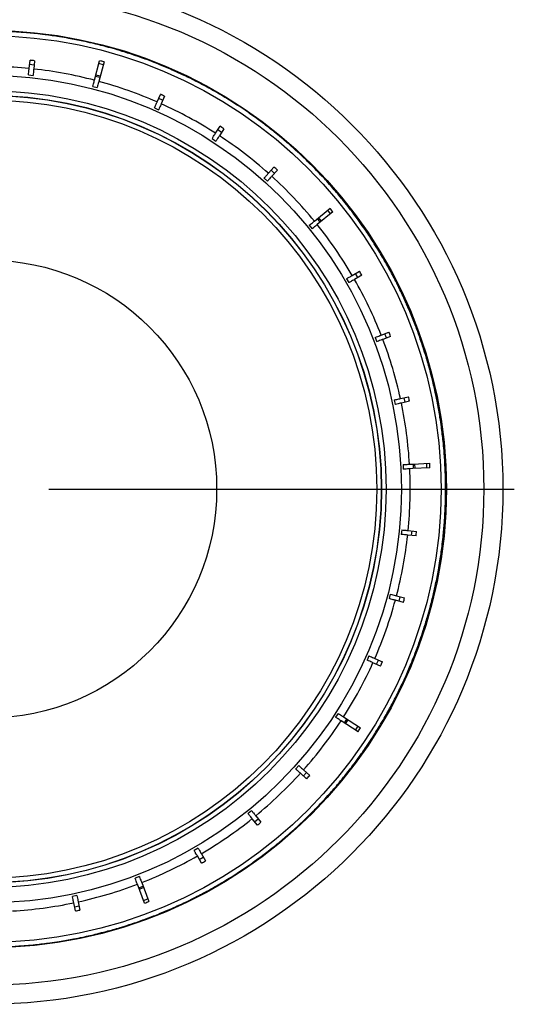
# Model space of a CAD drawing. Header units: inches. Extents: x 0.9 to 16, y 4.3 to 9.2.
# Tile 54 of 55: x 14.4 to 16, y 4.3 to 7.5. Entities that reach past the tile are written whole.
import ezdxf

# ---------------------------------------------------------------- set-up
doc = ezdxf.new("R2010")
doc.units = ezdxf.units.IN
doc.header["$MEASUREMENT"] = 0
doc.layers.add('FORMAT', color=7, linetype='Continuous')

# ---------------------------------------------------------------- blocks, each defined once
blk = doc.blocks.new('SW_CENTERMARKSYMBOL_2')
at = {"layer": 'FORMAT', "color": 0}
blk.add_line((0.2, 0), (1.725, 0), dxfattribs=at)

msp = doc.modelspace()

# ---------------------------------------------------------------- linework, layer by layer
at = {"color": 7, "linetype": 'Continuous', "lineweight": 25}
for p, q in [((14.4362, 7.3823), (14.439, 7.4095)), ((14.4524, 7.3935), (14.4375, 7.3951)), ((14.4539, 7.4079), (14.4511, 7.3808)), ((14.65, 7.3441), (14.667, 7.408)), ((14.6815, 7.4042), (14.6645, 7.3403)), ((14.679, 7.3948), (14.6645, 7.3987)), ((14.434, 7.3613), (14.4489, 7.3597)), ((14.6678, 7.3527), (14.6533, 7.3565)), ((14.669, 7.3573), (14.6545, 7.3612)), ((14.6445, 7.3237), (14.659, 7.3198)), ((14.8552, 7.273), (14.8663, 7.2979)), ((14.88, 7.2918), (14.8689, 7.2669)), ((14.8741, 7.2786), (14.8604, 7.2847)), ((14.8466, 7.2536), (14.8603, 7.2475)), ((15.0467, 7.1706), (15.0616, 7.1935)), ((15.0663, 7.1732), (15.0537, 7.1813)), ((15.0741, 7.1853), (15.0593, 7.1624)), ((15.0352, 7.1528), (15.0478, 7.1446)), ((15.2199, 7.0395), (15.2381, 7.0598)), ((15.2396, 7.039), (15.2284, 7.049)), ((15.2493, 7.0497), (15.231, 7.0294)), ((15.2057, 7.0237), (15.2169, 7.0137)), ((15.3704, 6.8829), (15.4217, 6.9246)), ((15.4312, 6.9129), (15.3799, 6.8712)), ((15.4237, 6.9068), (15.4143, 6.9185)), ((15.3539, 6.8695), (15.3634, 6.8579)), ((15.3898, 6.8793), (15.3804, 6.891)), ((15.3936, 6.8824), (15.3841, 6.894)), ((15.4946, 6.7047), (15.5182, 6.7184)), ((15.5132, 6.6981), (15.5057, 6.7111)), ((15.4762, 6.6941), (15.4837, 6.6811)), ((15.5257, 6.7054), (15.5021, 6.6917)), ((15.5893, 6.5093), (15.6148, 6.5191)), ((15.5696, 6.5017), (15.575, 6.4877)), ((15.6202, 6.5051), (15.5947, 6.4953)), ((15.6067, 6.4999), (15.6013, 6.5139)), ((15.6317, 6.297), (15.6348, 6.2823)), ((15.6524, 6.3014), (15.6791, 6.3071)), ((15.6822, 6.2925), (15.6555, 6.2868)), ((15.668, 6.2894), (15.6649, 6.3041)), ((15.661, 6.0851), (15.6618, 6.0702)), ((15.6957, 6.072), (15.6949, 6.087)), ((15.7005, 6.0722), (15.6997, 6.0872)), ((15.7393, 6.0743), (15.7385, 6.0893)), ((15.9879, 6.0854), (15.986, 6.0854)), ((15.7999, 6.0438), (15.8002, 6.0282)), ((15.7999, 6.0438), (15.8002, 6.0282)), ((15.986, 5.9244), (15.986, 5.9244)), ((15.6568, 5.8713), (15.6552, 5.8564)), ((15.7034, 5.8514), (15.6763, 5.8542)), ((15.6778, 5.8691), (15.705, 5.8663)), ((15.689, 5.8529), (15.6906, 5.8678)), ((15.6192, 5.6608), (15.6153, 5.6463)), ((15.6396, 5.6553), (15.666, 5.6483)), ((15.6482, 5.6375), (15.652, 5.652)), ((15.6621, 5.6338), (15.6358, 5.6408)), ((15.5491, 5.4587), (15.543, 5.445)), ((15.5873, 5.4253), (15.5624, 5.4364)), ((15.5685, 5.4501), (15.5934, 5.439)), ((15.5741, 5.4312), (15.5802, 5.4449)), ((15.4483, 5.2701), (15.4401, 5.2575)), ((15.4661, 5.2586), (15.5216, 5.2226)), ((15.5134, 5.21), (15.4579, 5.246)), ((15.4687, 5.239), (15.4768, 5.2516)), ((15.4727, 5.2364), (15.4809, 5.249)), ((15.5053, 5.2153), (15.5135, 5.2279)), ((15.3192, 5.0996), (15.3092, 5.0884)), ((15.3452, 5.056), (15.3249, 5.0743)), ((15.3345, 5.0657), (15.3445, 5.0768)), ((15.335, 5.0854), (15.3553, 5.0672)), ((15.165, 4.9514), (15.1534, 4.9419)), ((15.1784, 4.9349), (15.1956, 4.9137)), ((15.1839, 4.9043), (15.1667, 4.9254)), ((15.1748, 4.9155), (15.1865, 4.9249)), ((14.9896, 4.8291), (14.9766, 4.8216)), ((15.0002, 4.8107), (15.0139, 4.7871)), ((15.0009, 4.7796), (14.9872, 4.8032)), ((14.9936, 4.7921), (15.0066, 4.7996)), ((14.7972, 4.7357), (14.7832, 4.7303)), ((14.8145, 4.6489), (14.7908, 4.7106)), ((14.8048, 4.716), (14.8285, 4.6543)), ((14.7954, 4.6986), (14.8094, 4.704)), ((14.7971, 4.6941), (14.8111, 4.6995)), ((14.5925, 4.6736), (14.5778, 4.6705)), ((14.588, 4.6231), (14.5823, 4.6498)), ((14.5969, 4.6529), (14.6026, 4.6262)), ((14.8111, 4.6579), (14.8251, 4.6633)), ((14.5849, 4.6372), (14.5996, 4.6404))]:
    msp.add_line(p, q, dxfattribs=at)
at = {"color": 7, "linetype": 'Continuous', "lineweight": 25, "flags": 128}
for points in [[(15.6821, 6.0863), (15.6926, 6.0868), (15.7481, 6.0898)], [(15.7489, 6.0748), (15.6934, 6.0719), (15.6829, 6.0713)]]:
    msp.add_lwpolyline(points, dxfattribs=at)
at = {"color": 7, "linetype": 'Continuous', "lineweight": 25}
for radius in [1.6875, 1.625, 1.5025, 1.485, 1.3551, 1.305, 1.29, 1.2894, 1.2744, 0.75]:
    msp.add_circle((14.3004, 6.0049), radius, dxfattribs=at)
for radius, start, end in [(1.5, 85.8102, 86.9988), (1.5, 83.9988, 85.8102), (1.5, 82.8102, 83.9988), (1.5, 80.9988, 82.8102), (1.5, 79.8102, 80.9988), (1.5, 77.9988, 79.8102), (1.5, 76.8102, 77.9988), (1.5, 74.9988, 76.8102), (1.5, 73.8102, 74.9988), (1.5, 71.9988, 73.8102), (1.5, 70.8102, 71.9988), (1.5, 68.9988, 70.8102), (1.3841, 84.3706, 92.7497), (1.5, 67.8102, 68.9988), (1.5, 65.9988, 67.8102), (1.3841, 75.3706, 83.7497), (1.5, 64.8102, 65.9988), (1.5, 62.9988, 64.8102), (1.3841, 66.3706, 74.7497), (1.5, 61.8102, 62.9988), (1.5, 59.9988, 61.8102), (1.5, 58.8102, 59.9988), (1.3841, 57.3706, 65.7497), (1.5, 56.9988, 58.8102), (1.5, 55.8102, 56.9988), (1.5, 53.9988, 55.8102), (1.5, 52.8102, 53.9988), (1.5, 50.9988, 52.8102), (1.3841, 48.3706, 56.7497), (1.5, 49.8102, 50.9988), (1.5, 47.9988, 49.8102), (1.5, 46.8102, 47.9988), (1.5, 44.9988, 46.8102), (1.5, 43.8102, 44.9988), (1.5, 41.9988, 43.8102), (1.3841, 39.3706, 47.7497), (1.5, 40.8102, 41.9988), (1.5, 38.9988, 40.8102), (1.5, 37.8102, 38.9988), (1.5, 35.9988, 37.8102), (1.3841, 30.3706, 38.7497), (1.5, 34.8102, 35.9988), (1.5, 32.9988, 34.8102), (1.5, 31.8102, 32.9988), (1.5, 29.9988, 31.8102), (1.5, 28.8102, 29.9988), (1.5, 26.9988, 28.8102), (1.3841, 21.3706, 29.7497), (1.5, 25.8102, 26.9988), (1.5, 23.9988, 25.8102), (1.5, 22.8102, 23.9988), (1.5, 20.9988, 22.8102), (1.5, 19.8102, 20.9988), (1.3841, 12.3706, 20.7497), (1.5, 17.9988, 19.8102), (1.5, 16.8102, 17.9988), (1.5, 14.9988, 16.8102), (1.5, 13.8102, 14.9988), (1.5, 11.9988, 13.8102), (1.5, 10.8102, 11.9988), (1.3841, 3.3706, 11.7497), (1.5, 8.9988, 10.8102), (1.5, 7.8102, 8.9988), (1.5, 5.9988, 7.8102), (1.5, 4.8102, 5.9988), (1.5, 2.9988, 4.8102), (1.3841, 354.3706, 2.7497), (1.5, 1.8102, 2.9988), (1.5, 359.9988, 1.8102), (1.5, 358.8102, 359.9988), (1.5, 356.9988, 358.8102), (1.5, 355.8102, 356.9988), (1.5, 353.9988, 355.8102), (1.3841, 345.3706, 353.7497), (1.5, 352.8102, 353.9988), (1.5, 350.9988, 352.8102), (1.5, 349.8102, 350.9988), (1.5, 347.9988, 349.8102), (1.5, 346.8102, 347.9988), (1.5, 344.9988, 346.8102), (1.3841, 336.3706, 344.7497), (1.5, 343.8102, 344.9988), (1.5, 341.9988, 343.8102), (1.5, 340.8102, 341.9988), (1.5, 338.9988, 340.8102), (1.5, 337.8102, 338.9988), (1.3841, 327.3706, 335.7497), (1.5, 335.9988, 337.8102), (1.5, 334.8102, 335.9988), (1.5, 332.9988, 334.8102), (1.5, 331.8102, 332.9988), (1.5, 329.9988, 331.8102), (1.3841, 318.3706, 326.7497), (1.5, 326.9988, 328.8102), (1.5, 328.8102, 329.9988), (1.5, 323.9988, 325.8102), (1.5, 325.8102, 326.9988), (1.5, 320.9988, 322.8102), (1.5, 322.8102, 323.9988), (1.3841, 309.3706, 317.7497), (1.5, 317.9988, 319.8102), (1.5, 319.8102, 320.9988), (1.5, 316.8102, 317.9988), (1.5, 314.9988, 316.8102), (1.5, 313.8102, 314.9988), (1.3841, 300.3706, 308.7497), (1.5, 311.9988, 313.8102), (1.5, 310.8102, 311.9988), (1.5, 307.8102, 308.9988), (1.5, 308.9988, 310.8102), (1.5, 305.9988, 307.8102), (1.3841, 291.3706, 299.7497), (1.5, 302.9988, 304.8102), (1.5, 304.8102, 305.9988), (1.5, 301.8102, 302.9988), (1.3841, 282.3706, 290.7497), (1.5, 299.9988, 301.8102), (1.5, 296.9988, 298.8102), (1.5, 298.8102, 299.9988), (1.3841, 273.3706, 281.7497), (1.5, 293.9988, 295.8102), (1.5, 295.8102, 296.9988), (1.5, 290.9988, 292.8102), (1.5, 292.8102, 293.9988), (1.5, 287.9988, 289.8102), (1.5, 289.8102, 290.9988), (1.5, 281.9988, 283.8102), (1.5, 283.8102, 284.9988), (1.5, 284.9988, 286.8102), (1.5, 286.8102, 287.9988), (1.5, 275.9988, 277.8102), (1.5, 277.8102, 278.9988), (1.5, 278.9988, 280.8102), (1.5, 280.8102, 281.9988), (1.5, 272.9988, 274.8102), (1.5, 274.8102, 275.9988)]:
    msp.add_arc((14.3004, 6.0049), radius, start, end, dxfattribs=at)
for centre, major_axis, start_param, end_param in [((14.2891, 5.8963), (0.1574, 1.5124), 6.27824, 6.28813), ((14.2715, 5.8965), (0.4028, 1.5096), 6.278373, 6.287998), ((14.2561, 5.9051), (0.617, 1.3898), 6.27824, 6.28813), ((14.241, 5.9133), (0.8268, 1.2761), 6.27824, 6.28813), ((14.2274, 5.9237), (1.0163, 1.1311), 6.27824, 6.28813), ((14.2133, 5.9342), (1.2132, 0.9845), 6.278373, 6.287998), ((14.2059, 5.9502), (1.3161, 0.7617), 6.27824, 6.28813), ((14.1985, 5.9657), (1.419, 0.5464), 6.27824, 6.28813), ((14.1936, 5.9821), (1.487, 0.3177), 6.27824, 6.28813), ((14.1884, 5.9989), (1.5602, 0.0834), 6.278373, 6.287998), ((14.1918, 6.0162), (1.5124, -0.1574), 6.27824, 6.28813), ((14.1949, 6.033), (1.4692, -0.392), 6.27824, 6.28813), ((14.2006, 6.0492), (1.3898, -0.617), 6.27824, 6.28813), ((14.2063, 6.0659), (1.3112, -0.8496), 6.278373, 6.287998), ((14.2192, 6.0779), (1.1311, -1.0163), 6.27824, 6.28813), ((14.2316, 6.0897), (-0.9582, 1.1807), 3.136648, 3.146538), ((14.2457, 6.0994), (-0.7617, 1.3161), 3.136648, 3.146538), ((14.2601, 6.1096), (-0.5614, 1.458), 3.13678, 3.146405), ((14.2776, 6.1117), (-0.3177, 1.487), 3.136648, 3.146538)]:
    msp.add_ellipse(centre, major_axis=major_axis, ratio=0.997419, start_param=start_param, end_param=end_param, dxfattribs=at)
for points, knots in [([(14.434, 7.3613), (14.4343, 7.3644), (14.435, 7.3706), (14.4357, 7.3779), (14.4361, 7.3812), (14.4362, 7.3822), (14.4362, 7.3823)], [0, 0, 0, 0, 0.316965, 0.639296, 0.961621, 1, 1, 1, 1]), ([(14.4511, 7.3808), (14.451, 7.3796), (14.4507, 7.3772), (14.45, 7.37), (14.4493, 7.3636), (14.4489, 7.36), (14.4489, 7.3597)], [0, 0, 0, 0, 0.322088, 0.644434, 0.966782, 1, 1, 1, 1]), ([(14.6445, 7.3237), (14.6449, 7.3251), (14.6461, 7.3295), (14.6479, 7.3363), (14.6493, 7.3417), (14.6498, 7.3435), (14.65, 7.3441)], [0, 0, 0, 0, 0.1447, 0.466745, 0.788786, 1, 1, 1, 1]), ([(14.6645, 7.3403), (14.6642, 7.3391), (14.6635, 7.3368), (14.6617, 7.3297), (14.66, 7.3236), (14.6591, 7.3201), (14.659, 7.3198)], [0, 0, 0, 0, 0.322088, 0.644433, 0.966782, 1, 1, 1, 1]), ([(14.8466, 7.2536), (14.8478, 7.2564), (14.8504, 7.2622), (14.8534, 7.2689), (14.8547, 7.2719), (14.8551, 7.2729), (14.8552, 7.273)], [0, 0, 0, 0, 0.316937, 0.639268, 0.961594, 1, 1, 1, 1]), ([(14.8689, 7.2669), (14.8684, 7.2658), (14.8674, 7.2636), (14.8645, 7.2569), (14.8619, 7.2511), (14.8604, 7.2478), (14.8603, 7.2475)], [0, 0, 0, 0, 0.322088, 0.644433, 0.966782, 1, 1, 1, 1]), ([(15.0352, 7.1528), (15.0369, 7.1554), (15.0403, 7.1607), (15.0443, 7.1668), (15.0461, 7.1696), (15.0467, 7.1705), (15.0467, 7.1706)], [0, 0, 0, 0, 0.316908, 0.639239, 0.961565, 1, 1, 1, 1]), ([(15.0593, 7.1624), (15.0587, 7.1614), (15.0574, 7.1594), (15.0534, 7.1533), (15.0499, 7.1479), (15.048, 7.1449), (15.0478, 7.1446)], [0, 0, 0, 0, 0.322088, 0.644433, 0.966782, 1, 1, 1, 1]), ([(15.2057, 7.0237), (15.2078, 7.026), (15.212, 7.0307), (15.2169, 7.0361), (15.2191, 7.0386), (15.2198, 7.0394), (15.2199, 7.0395)], [0, 0, 0, 0, 0.316864, 0.639194, 0.961521, 1, 1, 1, 1]), ([(15.231, 7.0294), (15.2302, 7.0286), (15.2286, 7.0268), (15.2238, 7.0213), (15.2195, 7.0166), (15.2171, 7.0139), (15.2169, 7.0137)], [0, 0, 0, 0, 0.322088, 0.644434, 0.966783, 1, 1, 1, 1]), ([(15.3539, 6.8695), (15.3551, 6.8704), (15.3587, 6.8734), (15.3641, 6.8778), (15.3685, 6.8813), (15.3698, 6.8824), (15.3704, 6.8829)], [0, 0, 0, 0, 0.1446499, 0.4666966, 0.7887381, 1, 1, 1, 1]), ([(15.3799, 6.8712), (15.3789, 6.8705), (15.3771, 6.869), (15.3714, 6.8644), (15.3664, 6.8603), (15.3637, 6.8581), (15.3634, 6.8579)], [0, 0, 0, 0, 0.322088, 0.644435, 0.966783, 1, 1, 1, 1]), ([(15.4762, 6.6941), (15.4789, 6.6956), (15.4844, 6.6988), (15.4907, 6.7025), (15.4936, 6.7041), (15.4945, 6.7046), (15.4946, 6.7047)], [0, 0, 0, 0, 0.316936, 0.639268, 0.9615945, 1, 1, 1, 1]), ([(15.5021, 6.6917), (15.5011, 6.6911), (15.499, 6.6899), (15.4927, 6.6863), (15.4871, 6.6831), (15.484, 6.6813), (15.4837, 6.6811)], [0, 0, 0, 0, 0.322088, 0.644434, 0.966784, 1, 1, 1, 1]), ([(15.5696, 6.5017), (15.5725, 6.5028), (15.5784, 6.505), (15.5852, 6.5077), (15.5883, 6.5089), (15.5892, 6.5092), (15.5893, 6.5093)], [0, 0, 0, 0, 0.316953, 0.639286, 0.961612, 1, 1, 1, 1]), ([(15.5947, 6.4953), (15.5936, 6.4948), (15.5914, 6.494), (15.5846, 6.4914), (15.5786, 6.4891), (15.5753, 6.4878), (15.575, 6.4877)], [0, 0, 0, 0, 0.3220886, 0.6444333, 0.9667814, 1, 1, 1, 1]), ([(15.6317, 6.297), (15.6347, 6.2976), (15.6409, 6.299), (15.648, 6.3005), (15.6513, 6.3012), (15.6523, 6.3014), (15.6524, 6.3014)], [0, 0, 0, 0, 0.316962, 0.639297, 0.961621, 1, 1, 1, 1]), ([(15.6555, 6.2868), (15.6543, 6.2865), (15.652, 6.286), (15.6449, 6.2845), (15.6386, 6.2831), (15.6351, 6.2824), (15.6348, 6.2823)], [0, 0, 0, 0, 0.322088, 0.644436, 0.966783, 1, 1, 1, 1]), ([(15.661, 6.0851), (15.6627, 6.0852), (15.6677, 6.0855), (15.6747, 6.0859), (15.6799, 6.0862), (15.6815, 6.0862), (15.6821, 6.0863)], [0, 0, 0, 0, 0.176927, 0.498952, 0.820972, 1, 1, 1, 1]), ([(15.6829, 6.0713), (15.6823, 6.0713), (15.6807, 6.0712), (15.6755, 6.0709), (15.6685, 6.0705), (15.6635, 6.0703), (15.6618, 6.0702)], [0, 0, 0, 0, 0.179027, 0.501045, 0.823069, 1, 1, 1, 1]), ([(15.6568, 5.8713), (15.6599, 5.871), (15.6661, 5.8703), (15.6734, 5.8696), (15.6767, 5.8692), (15.6777, 5.8691), (15.6778, 5.8691)], [0, 0, 0, 0, 0.3169658, 0.639295, 0.9616211, 1, 1, 1, 1]), ([(15.6763, 5.8542), (15.6751, 5.8543), (15.6727, 5.8546), (15.6655, 5.8553), (15.6591, 5.856), (15.6555, 5.8564), (15.6552, 5.8564)], [0, 0, 0, 0, 0.322086, 0.644431, 0.966781, 1, 1, 1, 1]), ([(15.6358, 5.6408), (15.6346, 5.6411), (15.6323, 5.6418), (15.6252, 5.6436), (15.6191, 5.6453), (15.6156, 5.6462), (15.6153, 5.6463)], [0, 0, 0, 0, 0.322088, 0.644434, 0.966784, 1, 1, 1, 1]), ([(15.6192, 5.6608), (15.6222, 5.66), (15.6283, 5.6584), (15.6353, 5.6565), (15.6385, 5.6556), (15.6395, 5.6553), (15.6396, 5.6553)], [0, 0, 0, 0, 0.316957, 0.639286, 0.961611, 1, 1, 1, 1]), ([(15.5491, 5.4587), (15.5519, 5.4575), (15.5577, 5.4549), (15.5644, 5.4519), (15.5674, 5.4506), (15.5684, 5.4502), (15.5685, 5.4501)], [0, 0, 0, 0, 0.316938, 0.639268, 0.961594, 1, 1, 1, 1]), ([(15.5624, 5.4364), (15.5613, 5.4369), (15.5591, 5.4379), (15.5524, 5.4408), (15.5466, 5.4434), (15.5433, 5.4449), (15.543, 5.445)], [0, 0, 0, 0, 0.322087, 0.644431, 0.966783, 1, 1, 1, 1]), ([(15.4579, 5.246), (15.4569, 5.2466), (15.4549, 5.2479), (15.4488, 5.2519), (15.4434, 5.2554), (15.4404, 5.2573), (15.4401, 5.2575)], [0, 0, 0, 0, 0.322089, 0.6444348, 0.9667849, 1, 1, 1, 1]), ([(15.4483, 5.2701), (15.4495, 5.2693), (15.4534, 5.2668), (15.4592, 5.263), (15.464, 5.2599), (15.4655, 5.259), (15.4661, 5.2586)], [0, 0, 0, 0, 0.144653, 0.466698, 0.788739, 1, 1, 1, 1]), ([(15.3192, 5.0996), (15.3215, 5.0975), (15.3262, 5.0933), (15.3316, 5.0884), (15.3341, 5.0862), (15.3349, 5.0855), (15.335, 5.0854)], [0, 0, 0, 0, 0.316866, 0.639194, 0.96152, 1, 1, 1, 1]), ([(15.3249, 5.0743), (15.3241, 5.0751), (15.3223, 5.0767), (15.3168, 5.0815), (15.3121, 5.0858), (15.3094, 5.0882), (15.3092, 5.0884)], [0, 0, 0, 0, 0.322087, 0.644432, 0.966781, 1, 1, 1, 1]), ([(15.1667, 4.9254), (15.166, 4.9264), (15.1645, 4.9282), (15.1599, 4.9339), (15.1558, 4.9389), (15.1536, 4.9416), (15.1534, 4.9419)], [0, 0, 0, 0, 0.322088, 0.644434, 0.966783, 1, 1, 1, 1]), ([(15.165, 4.9514), (15.167, 4.9489), (15.171, 4.944), (15.1756, 4.9384), (15.1777, 4.9358), (15.1783, 4.935), (15.1784, 4.9349)], [0, 0, 0, 0, 0.316908, 0.639238, 0.961564, 1, 1, 1, 1]), ([(14.9872, 4.8032), (14.9866, 4.8042), (14.9854, 4.8063), (14.9818, 4.8126), (14.9785, 4.8182), (14.9768, 4.8213), (14.9766, 4.8216)], [0, 0, 0, 0, 0.322088, 0.644431, 0.966779, 1, 1, 1, 1]), ([(14.9896, 4.8291), (14.9911, 4.8264), (14.9943, 4.8209), (14.998, 4.8146), (14.9996, 4.8117), (15.0001, 4.8108), (15.0002, 4.8107)], [0, 0, 0, 0, 0.316937, 0.639267, 0.961594, 1, 1, 1, 1]), ([(14.7908, 4.7106), (14.7903, 4.7117), (14.7895, 4.7139), (14.7869, 4.7207), (14.7846, 4.7267), (14.7833, 4.73), (14.7832, 4.7303)], [0, 0, 0, 0, 0.3220886, 0.6444333, 0.9667814, 1, 1, 1, 1]), ([(14.7972, 4.7357), (14.7977, 4.7344), (14.7993, 4.7301), (14.8018, 4.7236), (14.8039, 4.7183), (14.8045, 4.7166), (14.8048, 4.716)], [0, 0, 0, 0, 0.1447, 0.466746, 0.788786, 1, 1, 1, 1]), ([(14.5823, 4.6498), (14.582, 4.651), (14.5815, 4.6533), (14.58, 4.6604), (14.5786, 4.6667), (14.5779, 4.6702), (14.5778, 4.6705)], [0, 0, 0, 0, 0.322088, 0.644436, 0.966782, 1, 1, 1, 1]), ([(14.5925, 4.6736), (14.5931, 4.6706), (14.5945, 4.6644), (14.596, 4.6573), (14.5967, 4.654), (14.5969, 4.653), (14.5969, 4.6529)], [0, 0, 0, 0, 0.316963, 0.639296, 0.961621, 1, 1, 1, 1])]:
    msp.add_open_spline(points, degree=3, knots=knots, dxfattribs=at)

# ---------------------------------------------------------------- block references
at = {"layer": 'FORMAT', "color": 7}
msp.add_blockref('SW_CENTERMARKSYMBOL_2', (14.3004, 6.0049), dxfattribs=at)

doc.saveas('drawing.dxf')
